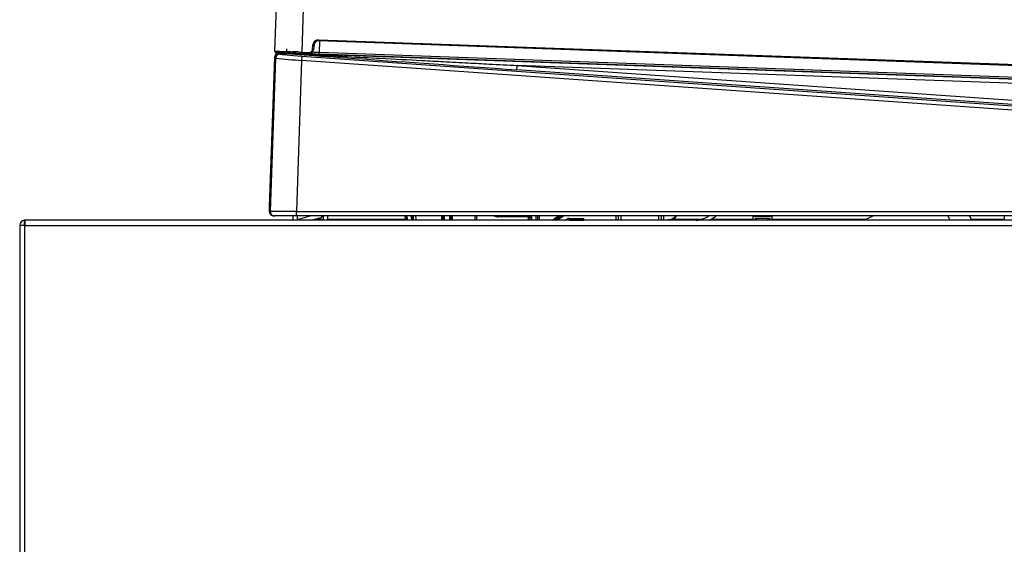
# Model space of a CAD drawing. Header units: millimetres. Extents: x 0 to 287, y 0 to 200.
# Tile 21 of 45: x 106 to 129, y 166 to 178. Entities that reach past the tile are written whole.
import ezdxf

# ---------------------------------------------------------------- set-up
doc = ezdxf.new("R2010")
doc.units = ezdxf.units.MM
doc.layers.add('134.126_BW4_CTM-', color=7, linetype='Continuous')
doc.layers.add('Standard', color=7, linetype='Continuous')

# ---------------------------------------------------------------- blocks, each defined once
blk = doc.blocks.new('SE3')
at = {"layer": '134.126_BW4_CTM-', "color": 7, "linetype": 'Continuous'}
for p, q in [((111.802, 177.353), (112.193, 188.557)), ((112.814, 188.557), (112.422, 177.331)), ((112.81, 177.618), (112.809, 177.588)), ((152.482, 176.169), (112.809, 177.588)), ((112.81, 177.618), (152.483, 176.199)), ((112.833, 177.587), (112.824, 177.329)), ((112.218, 177.352), (112.285, 177.348)), ((112.422, 177.331), (112.421, 177.301)), ((112.422, 177.331), (112.594, 177.325)), ((112.667, 177.389), (112.676, 177.499)), ((112.667, 177.389), (112.696, 177.386)), ((112.676, 177.499), (112.706, 177.496)), ((112.706, 177.496), (112.696, 177.386)), ((112.822, 177.285), (112.824, 177.329)), ((112.824, 177.329), (152.552, 175.908)), ((111.679, 173.763), (111.799, 177.212)), ((111.698, 173.656), (111.821, 177.187)), ((111.799, 177.215), (111.8, 177.223)), ((111.799, 177.212), (111.799, 177.215)), ((111.821, 177.187), (111.799, 177.212)), ((111.8, 177.227), (111.8, 177.223)), ((111.8, 177.223), (111.8, 177.223)), ((112.021, 177.316), (111.831, 177.322)), ((111.879, 177.312), (111.909, 177.311)), ((111.901, 177.313), (112.184, 177.308)), ((111.901, 177.313), (153.226, 175.836)), ((111.903, 177.32), (112.179, 177.31)), ((111.905, 177.309), (111.928, 177.284)), ((112.42, 177.141), (112.298, 173.653)), ((112.516, 177.298), (112.374, 177.3)), ((112.427, 177.24), (112.42, 177.141)), ((154.807, 174.177), (112.42, 177.141)), ((112.593, 177.295), (112.421, 177.301)), ((112.427, 177.24), (154.814, 174.276)), ((112.594, 177.325), (112.593, 177.295)), ((152.551, 175.865), (112.822, 177.285)), ((117.384, 176.923), (117.391, 177.023)), ((154.843, 174.304), (117.384, 176.923)), ((117.391, 177.023), (154.85, 174.404)), ((153.29, 175.74), (117.391, 177.023)), ((111.675, 173.656), (111.679, 173.763)), ((111.675, 173.656), (111.698, 173.656)), ((111.798, 173.553), (111.776, 173.553)), ((112.298, 173.553), (111.798, 173.553)), ((112.216, 173.553), (112.216, 173.471)), ((112.298, 173.653), (154.807, 173.653)), ((112.298, 173.553), (112.298, 173.653)), ((154.807, 173.553), (112.298, 173.553)), ((112.641, 173.553), (112.316, 173.466)), ((112.316, 173.553), (112.316, 173.471)), ((112.316, 173.478), (112.361, 173.478)), ((112.831, 173.5), (112.654, 173.453)), ((112.748, 173.478), (112.918, 173.478)), ((112.918, 173.553), (112.918, 173.453)), ((113.018, 173.553), (113.018, 173.453)), ((113.018, 173.478), (114.817, 173.478)), ((115.651, 173.453), (115.651, 173.553)), ((115.678, 173.553), (115.678, 173.453)), ((115.868, 173.453), (115.868, 173.553)), ((115.89, 173.553), (115.89, 173.453)), ((116.423, 173.453), (116.423, 173.553)), ((116.452, 173.553), (116.452, 173.453)), ((116.954, 173.533), (116.954, 173.553)), ((117.629, 173.533), (116.954, 173.533)), ((117.629, 173.533), (117.629, 173.553)), ((117.649, 173.453), (117.649, 173.513)), ((117.649, 173.513), (117.679, 173.513)), ((117.69, 173.525), (117.679, 173.513)), ((117.679, 173.513), (117.679, 173.453)), ((117.69, 173.453), (117.69, 173.525)), ((117.72, 173.525), (117.69, 173.525)), ((117.72, 173.525), (117.72, 173.453)), ((117.826, 173.453), (117.826, 173.553)), ((117.856, 173.553), (117.856, 173.453)), ((117.867, 173.453), (117.867, 173.553)), ((117.897, 173.553), (117.897, 173.453)), ((118.196, 173.453), (118.339, 173.553)), ((118.391, 173.553), (118.249, 173.453)), ((118.269, 173.453), (118.412, 173.553)), ((118.465, 173.553), (118.322, 173.453)), ((118.505, 173.453), (118.545, 173.481)), ((118.545, 173.481), (118.562, 173.456)), ((118.591, 173.495), (118.927, 173.495)), ((118.591, 173.465), (118.591, 173.495)), ((118.927, 173.453), (118.927, 173.495)), ((119.669, 173.453), (119.669, 173.553)), ((119.719, 173.553), (119.719, 173.453)), ((119.729, 173.453), (119.729, 173.553)), ((119.779, 173.553), (119.779, 173.453)), ((120.657, 173.453), (120.657, 173.553)), ((120.707, 173.553), (120.707, 173.453)), ((120.717, 173.453), (120.717, 173.553)), ((120.767, 173.553), (120.767, 173.453)), ((120.875, 173.468), (120.875, 173.453)), ((120.982, 173.478), (121.62, 173.478)), ((121.873, 173.478), (122.823, 173.478)), ((123.273, 173.543), (122.823, 173.543)), ((122.823, 173.543), (122.823, 173.453)), ((122.873, 173.493), (122.873, 173.453)), ((123.223, 173.493), (122.873, 173.493)), ((122.873, 173.478), (122.923, 173.478)), ((122.923, 173.543), (122.923, 173.553)), ((122.923, 173.453), (122.923, 173.493)), ((123.173, 173.543), (123.173, 173.553)), ((123.173, 173.453), (123.173, 173.493)), ((123.173, 173.478), (123.223, 173.478)), ((123.223, 173.453), (123.223, 173.493)), ((123.273, 173.453), (123.273, 173.543)), ((123.273, 173.478), (125.448, 173.478)), ((125.609, 173.553), (125.394, 173.453)), ((127.323, 173.553), (127.369, 173.453)), ((127.819, 173.553), (127.866, 173.453)), ((127.854, 173.478), (128.623, 173.478)), ((128.623, 173.543), (128.623, 173.453)), ((106.038, 173.333), (105.918, 173.333)), ((105.918, 173.333), (105.918, 158.973)), ((106.028, 173.35), (106.028, 173.453)), ((106.038, 173.453), (106.038, 173.333)), ((106.038, 173.453), (106.048, 173.453)), ((106.038, 158.973), (106.038, 173.333)), ((106.038, 173.333), (152.798, 173.333)), ((152.798, 173.453), (106.048, 173.453)), ((118.562, 173.456), (118.557, 173.453)), ((118.563, 173.453), (118.562, 173.456)), ((118.927, 173.465), (118.591, 173.465)), ((118.591, 173.465), (118.595, 173.454)), ((118.595, 173.454), (118.927, 173.454)), ((118.595, 173.453), (118.595, 173.454))]:
    blk.add_line(p, q, dxfattribs=at)
for centre, radius, start, end in [((112.806, 177.488), 0.13, 87.9525, 175), ((112.806, 177.488), 0.1, 87.9525, 175), ((111.832, 177.352), 0.03, 178.0114, 267.9415), ((111.83, 177.348), 0.0255, 168.9385, 250.9205), ((111.834, 177.352), 0.03, 199.0824, 219.1303), ((111.831, 177.351), 0.0267, 237.8518, 274.1992), ((111.834, 177.352), 0.03, 236.1675, 267.9525), ((201.685, 174.206), 89.906, 177.99497, 178.01346), ((201.923, 174.197), 89.906, 177.95529, 178.01346), ((112.071, 177.347), 0.0334, 313.7247, 352.8573), ((112.071, 177.347), 0.0334, 313.7247, 352.8573), ((112.107, 177.364), 0.0527, 282.5732, 357.6255), ((112.376, 178.289), 0.945, 264.4974, 268.1455), ((112.597, 177.395), 0.1, 267.9525, 355), ((112.597, 177.395), 0.07, 267.9525, 355), ((113.563, 198.12), 20.805, 267.5497, 267.9641), ((111.902, 177.207), 0.103, 96.4023, 175.3503), ((111.9, 177.22), 0.1, 87.9525, 175.8534), ((111.895, 177.218), 0.0953, 99.6912, 176.7665), ((111.9, 177.22), 0.1, 175.8534, 178), ((113.022, 188.66), 11.535, 264.0232, 267.0062), ((111.899, 177.226), 0.0839, 85.6075, 95.8183), ((111.644, 112.782), 60.875, 89.38443, 89.94931), ((111.775, 173.654), 0.101, 225.051, 270.102), ((112.198, 173.471), 0.018, 270, 0), ((112.198, 173.471), 0.118, 351.2257, 0), ((112.8, 173.614), 0.118, 285, 328.7678), ((114.569, 173.447), 0.25, 1.2487, 24.9478), ((114.569, 173.447), 0.264, 1.1822, 23.5365), ((114.569, 173.447), 0.294, 1.0616, 21.0142), ((114.552, 173.435), 0.44, 2.3303, 15.6352), ((114.524, 173.446), 0.48, 0.8337, 12.9538), ((114.533, 173.446), 0.528, 0.7591, 11.7481), ((113.146, 173.489), 2.539, 359.0639, 1.4864), ((109.348, 173.454), 6.367, 359.9354, 0.9059), ((122.198, 173.454), 6.367, 179.0941, 180.0646), ((118.4, 173.489), 2.539, 178.5135, 180.9361), ((116.954, 173.803), 0.269, 248.0805, 270), ((117.629, 173.513), 0.05, 0.0211, 53.5484), ((117.64, 173.525), 0.05, 359.9836, 34.2328), ((120.875, 173.693), 0.225, 270, 321.6072), ((120.875, 173.693), 0.24, 270, 324.3147), ((106.038, 173.333), 0.12, 94.7802, 180), ((106.038, 173.333), 0.02, 120, 180), ((106.038, 173.333), 0.12, 90, 94.7802), ((106.038, 173.333), 0.02, 90, 120), ((106.048, 173.333), 0.12, 90, 94.7802), ((118.591, 173.415), 0.05, 89.9965, 125.0035), ((118.595, 173.404), 0.05, 90.0055, 100.6258)]:
    blk.add_arc(centre, radius, start, end, dxfattribs=at)
for centre, major_axis, ratio, start_param, end_param in [((111.921, 177.184), (0.0743, 0.0669), 0.999684, 0.768103, 2.37349), ((111.899, 177.22), (-0.0993, 0.0036), 0.945584, 4.729838, 4.9516), ((111.882, 177.409), (0.0091, -0.0996), 0.459715, 6.013109, 6.260706), ((111.912, 177.409), (-0.0073, -0.0997), 0.173259, 0.017721, 0.211297), ((117.483, 176.92), (-5.681, 0.397), 0.000595, 0.190619, 1.553353), ((112.427, 177.249), (-0.499, 0.035), 0.017444, 0.018063, 1.571406), ((112.448, 177.303), (-0.364, 0.013), 0.017452, 0.763165, 1.031186), ((112.309, 177.304), (0.095, -0.0034), 0.017452, 4.172812, 5.46992), ((112.518, 177.343), (-0.0009, -0.045), 0.687378, 6.16743, 6.259154), ((112.52, 177.297), (0.00499, -0.00018), 0.017452, 1.007603, 2.328776), ((112.524, 177.342), (-0.0021, -0.045), 0.533489, 0.020635, 0.108309), ((112.823, 177.295), (0.563, -0.02), 0.017476, 4.150222, 4.712403), ((111.775, 173.653), (-0.0851, 0.0526), 0.999659, 0.518643, 1.3363), ((111.798, 173.653), (0, -0.1), 0.999848, 4.677488, 6.283185), ((117.629, 173.513), (-0.0141, -0.0141), 0.999695, 2.356347, 3.926839), ((117.64, 173.525), (-0.0566, -0.0566), 0.999695, 2.356347, 2.708418), ((118.591, 173.415), (0.0241, -0.0763), 0.999833, 2.836208, 3.446977)]:
    blk.add_ellipse(centre, major_axis=major_axis, ratio=ratio, start_param=start_param, end_param=end_param, dxfattribs=at)
for points, degree, knots in [([(111.802, 177.353), (111.802, 177.353), (111.818, 177.353), (111.88, 177.351), (111.926, 177.349), (112.041, 177.345), (112.11, 177.342), (112.26, 177.337), (112.341, 177.334), (112.422, 177.331)], 3, [0, 0, 0, 0, 0.25, 0.25, 0.5, 0.5, 0.75, 0.75, 1, 1, 1, 1]), ([(111.909, 177.311), (111.924, 177.31), (111.957, 177.309), (112.011, 177.306), (112.073, 177.302), (112.143, 177.299), (112.222, 177.294), (112.31, 177.29), (112.469, 177.281), (112.718, 177.268), (113.074, 177.25), (113.589, 177.222), (114.304, 177.185), (115.044, 177.146), (115.717, 177.111), (116.233, 177.084), (116.799, 177.054), (117.176, 177.034), (117.391, 177.023)], 3, [0, 0, 0, 0, 0.008299, 0.018126, 0.029482, 0.042367, 0.056781, 0.072726, 0.090201, 0.143858, 0.208921, 0.285391, 0.42577, 0.6001, 0.690143, 0.793904, 0.882363, 1, 1, 1, 1]), ([(114.962, 173.453), (114.961, 173.479), (114.956, 173.505), (114.952, 173.53), (114.945, 173.554)], 2, [0.1822728, 0.1822728, 0.1822728, 0.25, 0.25, 0.3160427, 0.3160427, 0.3160427]), ([(121.519, 173.446), (121.586, 173.46), (121.649, 173.478), (121.739, 173.514), (121.769, 173.529), (121.798, 173.544)], 3, [0.02825105, 0.02825105, 0.02825105, 0.02825105, 0.08850819, 0.08850819, 0.12200399, 0.12200399, 0.12200399, 0.12200399])]:
    blk.add_open_spline(points, degree=degree, knots=knots, dxfattribs=at)
blk.add_open_spline([(121.974, 173.544), (121.93, 173.507), (121.881, 173.475), (121.828, 173.447)], degree=3, dxfattribs=at)

msp = doc.modelspace()

# ---------------------------------------------------------------- block references
at = {"layer": 'Standard'}
msp.add_blockref('SE3', (0, 0), dxfattribs=at)

doc.saveas('drawing.dxf')
